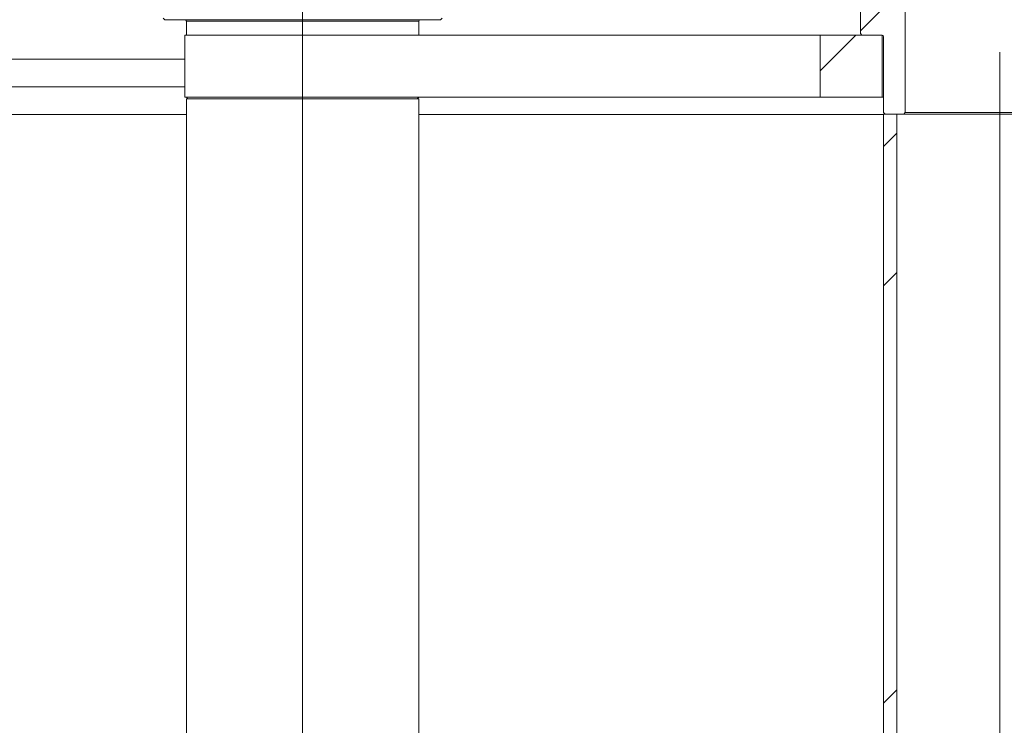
# Model space of a CAD drawing. Extents: x 193 to 943, y 26 to 526.
# Tile 6 of 207: x 245.11 to 253.05, y 122.63 to 128.32. Entities that reach past the tile are written whole.
import ezdxf
from ezdxf.lldxf.tags import DXFTag

# ---------------------------------------------------------------- set-up
doc = ezdxf.new("R2010")
doc.units = 0
doc.layers.get('0').update_dxf_attribs({"lineweight": 25})
doc.layers.add('KG4_HLS_SYA', color=7, linetype='Continuous', lineweight=25)
tags = doc.linetypes.add('STRICHPUNKT2', pattern=[12.7, 6.35, -3.175, 0, -3.175]).pattern_tags.tags
tags[10:11] = [DXFTag(74, 4), DXFTag(75, 0), DXFTag(340, '0'), DXFTag(46, 0.0), DXFTag(50, 0.0), DXFTag(44, 0.0), DXFTag(45, 0.0)]
tags[8:9] = [DXFTag(74, 4), DXFTag(75, 0), DXFTag(340, '0'), DXFTag(46, 0.0), DXFTag(50, 0.0), DXFTag(44, 0.0), DXFTag(45, 0.0)]
tags[6:7] = [DXFTag(74, 4), DXFTag(75, 0), DXFTag(340, '0'), DXFTag(46, 0.0), DXFTag(50, 0.0), DXFTag(44, 0.0), DXFTag(45, 0.0)]
tags[4:5] = [DXFTag(74, 4), DXFTag(75, 0), DXFTag(340, '0'), DXFTag(46, 0.0), DXFTag(50, 0.0), DXFTag(44, 0.0), DXFTag(45, 0.0)]

# ---------------------------------------------------------------- blocks, each defined once
blk = doc.blocks.new('Blockreferenz-A069I1I67N', base_point=(228.0184, 113.7595))
at = {"color": 0, "linetype": 'STRICHPUNKT2', "lineweight": 5, "ltscale": 0.13}
for p, q in [((247.3934, 118.4345), (247.3934, 136.1863)), ((253.0184, 118.3095), (253.0184, 128.0595))]:
    blk.add_line(p, q, dxfattribs=at)
at = {"color": 0, "lineweight": 9}
for p, q in [((252.2559, 127.572), (252.2559, 129.572)), ((251.8934, 128.9345), (251.8934, 128.2095)), ((251.8934, 128.2335), (252.2559, 128.596)), ((246.2684, 128.3345), (246.2809, 128.322)), ((248.5059, 128.322), (246.2809, 128.322)), ((246.4559, 128.3095), (246.4559, 128.197)), ((248.3309, 128.197), (248.3309, 128.3095)), ((248.5059, 128.322), (248.5184, 128.3345)), ((246.4434, 128.197), (246.4434, 127.697)), ((246.4434, 128.197), (247.3934, 128.197)), ((247.3934, 128.197), (251.5684, 128.197)), ((251.5684, 127.697), (251.5684, 128.197)), ((252.0684, 128.197), (251.5684, 128.197)), ((251.5684, 127.9085), (251.8569, 128.197)), ((251.8934, 128.2095), (251.9059, 128.197)), ((251.9059, 128.197), (252.0684, 128.197)), ((252.0684, 128.197), (252.0684, 127.697)), ((252.0809, 128.1845), (252.0809, 127.572)), ((246.4434, 128.0044), (233.8434, 128.0044)), ((246.4434, 127.7811), (231.7184, 127.7811)), ((246.4434, 127.697), (247.3934, 127.697)), ((246.4559, 127.697), (246.4684, 127.6845)), ((246.4559, 127.6845), (246.4559, 118.9345)), ((248.3309, 127.6845), (246.4559, 127.6845)), ((247.3934, 127.697), (251.5684, 127.697)), ((248.3184, 127.6845), (248.3309, 127.697)), ((248.3309, 118.9345), (248.3309, 127.6845)), ((252.0684, 127.697), (251.5684, 127.697)), ((252.0684, 127.697), (252.0809, 127.697)), ((246.4559, 127.5575), (233.8457, 127.5575)), ((252.0809, 127.5575), (248.3309, 127.5575)), ((252.0809, 127.572), (252.0934, 127.5595)), ((252.0809, 118.8095), (252.0809, 127.5595)), ((252.0809, 127.5595), (252.1884, 127.5595)), ((252.0934, 127.5595), (252.2434, 127.5595)), ((252.1884, 118.8095), (252.1884, 127.5595)), ((252.2434, 127.5595), (252.2559, 127.572)), ((253.7934, 127.5595), (252.2434, 127.5595)), ((252.2559, 127.572), (253.7809, 127.572)), ((252.0809, 127.2985), (252.1884, 127.406)), ((252.0809, 126.176), (252.1884, 126.2835)), ((252.0809, 122.8084), (252.1884, 122.9159))]:
    blk.add_line(p, q, dxfattribs=at)
at = {"color": 8, "lineweight": 9, "true_color": 0x808080}
for p, q in [((248.3309, 128.3095), (246.4559, 128.3095)), ((247.3934, 128.197), (247.3934, 127.697))]:
    blk.add_line(p, q, dxfattribs=at)
at = {"color": 0, "lineweight": 9}
for centre, major_axis in [((246.4434, 128.3095), (0.0125, 0)), ((248.3434, 128.3095), (0, 0.0125)), ((252.0684, 128.1845), (0.0125, 0))]:
    blk.add_ellipse(centre, major_axis=major_axis, ratio=1, start_param=0, end_param=1.570796, dxfattribs=at)

msp = doc.modelspace()

# ---------------------------------------------------------------- block references
at = {"layer": 'KG4_HLS_SYA', "ltscale": 0.25}
msp.add_blockref('Blockreferenz-A069I1I67N', (228.0184, 113.7595), dxfattribs=at)

doc.saveas('drawing.dxf')
